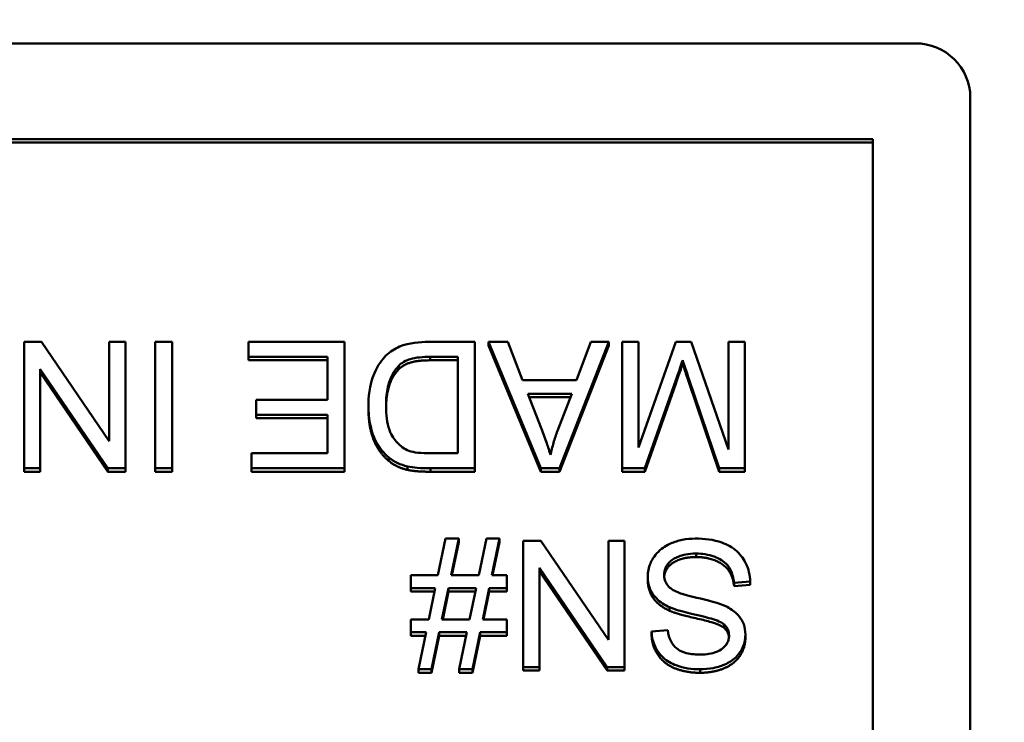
# Model space of a CAD drawing. Header units: inches. Extents: x 9.4 to 55.3, y 0.3 to 33.1.
# Tile 168 of 173: x 40.165 to 40.701, y 30.522 to 30.904. Entities that reach past the tile are written whole.
import ezdxf

# ---------------------------------------------------------------- set-up
doc = ezdxf.new("R2010")
doc.units = ezdxf.units.IN
doc.header["$MEASUREMENT"] = 0
for name, color, linetype, lineweight in [('Dimensions(ANSI)', 7, 'Continuous', 25), ('Visible Edges(ANSI)', 7, 'Continuous', 50), ('Visible Tangent Edges(ANSI)', 7, 'Continuous', 50)]:
    doc.layers.add(name, color=color, linetype=linetype, lineweight=lineweight)
doc.styles.add('Copy of DEFAULT-ANSI', font='arial.ttf')
doc.dimstyles.new('Copy of DEFAULT-ANSI-06', dxfattribs={"dimtxt": 0.5, "dimasz": 0.098425, "dimexe": 0.125, "dimexo": 0.0625, "dimgap": 0.031496, "dimtad": 0, "dimtih": 1, "dimtoh": 1, "dimrnd": 1e-08, "dimzin": 0, "dimdsep": 46, "dimtxsty": 'Copy of DEFAULT-ANSI', "dimcen": 0.09, "dimdle": 0.393701, "dimclrd": 179, "dimclre": 179, "dimclrt": 179, "dimadec": 0, "dimazin": 0, "dimtfac": 1, "dimtofl": 0, "dimtmove": 0, "dimatfit": 3, "dimfxl": 1, "dimtolj": 1, "dimtzin": 0, "dimlwd": 25, "dimlwe": 25, "dimarcsym": 0})

# ---------------------------------------------------------------- blocks, each defined once
blk = doc.blocks.new('*D7')
at = {"layer": 'Defpoints', "color": 0, "linetype": 'Continuous'}
for p in [(41.47258, 31.30528), (39.75677, 22.99939), (43.62103, 22.99939)]:
    blk.add_point(p, dxfattribs=at)
at = {"layer": 'Dimensions(ANSI)', "color": 179, "linetype": 'Continuous', "lineweight": 25}
for p, q in [((41.53508, 31.30528), (43.74603, 31.30528)), ((43.62103, 31.20686), (43.62103, 29.18605)), ((43.62103, 23.09781), (43.62103, 25.11862)), ((39.81927, 22.99939), (43.74603, 22.99939))]:
    blk.add_line(p, q, dxfattribs=at)
at = {"layer": 'Dimensions(ANSI)', "color": 179, "linetype": 'Continuous'}
for points in [[(43.60462, 31.20686), (43.63743, 31.20686), (43.62103, 31.30528)], [(43.60462, 23.09781), (43.63743, 23.09781), (43.62103, 22.99939)]]:
    blk.add_solid(points, dxfattribs=at)
at = {"layer": 'Dimensions(ANSI)', "color": 179, "linetype": 'Continuous', "lineweight": 25, "insert": (43.3006, 25.15012), "char_height": 0.5, "attachment_point": 1, "rotation": 90, "style": 'Copy of DEFAULT-ANSI'}
blk.add_mtext('\\A1;8.31 [210.97]', dxfattribs=at)

msp = doc.modelspace()

# ---------------------------------------------------------------- linework, layer by layer
at = {"layer": 'Visible Edges(ANSI)'}
for p, q in [((39.01214, 30.89132), (40.65214, 30.89132)), ((40.68214, 30.86187), (40.68214, 30.13534)), ((39.03521, 30.83922), (40.62907, 30.83922)), ((40.62907, 30.83922), (40.62907, 30.15799)), ((40.62907, 30.83732), (39.03521, 30.83732)), ((40.17665, 30.72892), (40.16716, 30.72892)), ((40.16716, 30.72892), (40.16716, 30.6602)), ((40.21347, 30.67497), (40.17665, 30.72892)), ((40.22232, 30.72892), (40.21347, 30.72892)), ((40.21347, 30.72892), (40.21347, 30.67497)), ((40.22232, 30.6602), (40.22232, 30.72892)), ((40.24783, 30.72892), (40.23854, 30.72892)), ((40.23854, 30.72892), (40.23854, 30.6602)), ((40.24783, 30.6602), (40.24783, 30.72892)), ((40.34162, 30.72892), (40.28934, 30.72892)), ((40.28934, 30.72892), (40.28934, 30.7208)), ((40.34162, 30.6602), (40.34162, 30.72892)), ((40.41248, 30.72892), (40.38719, 30.72892)), ((40.41248, 30.6602), (40.41248, 30.72892)), ((40.4304, 30.72892), (40.41984, 30.72892)), ((40.41984, 30.72892), (40.44844, 30.6602)), ((40.41984, 30.72702), (40.41984, 30.72892)), ((40.44844, 30.6583), (40.41984, 30.72702)), ((40.43851, 30.70813), (40.4304, 30.72892)), ((40.45847, 30.6602), (40.48536, 30.72892)), ((40.48536, 30.72702), (40.45847, 30.6583)), ((40.47554, 30.72892), (40.46786, 30.70813)), ((40.48536, 30.72892), (40.47554, 30.72892)), ((40.48536, 30.72702), (40.48536, 30.72892)), ((40.50152, 30.72892), (40.49261, 30.72892)), ((40.49261, 30.72892), (40.49261, 30.6602)), ((40.52196, 30.72892), (40.50152, 30.67141)), ((40.50152, 30.67141), (40.50152, 30.72892)), ((40.53028, 30.72892), (40.52196, 30.72892)), ((40.55055, 30.67041), (40.53028, 30.72892)), ((40.55946, 30.72892), (40.55055, 30.72892)), ((40.55055, 30.72892), (40.55055, 30.67041)), ((40.55946, 30.6602), (40.55946, 30.72892)), ((40.28934, 30.7208), (40.33234, 30.7208)), ((40.28934, 30.7189), (40.28934, 30.7208)), ((40.33234, 30.7208), (40.33234, 30.69744)), ((40.38825, 30.7208), (40.40319, 30.7208)), ((40.40319, 30.7208), (40.40319, 30.66832)), ((40.33234, 30.7189), (40.28934, 30.7189)), ((40.37113, 30.71408), (40.37113, 30.71598)), ((40.40319, 30.7189), (40.38825, 30.7189)), ((40.52559, 30.71712), (40.52559, 30.71902)), ((40.17601, 30.6602), (40.17601, 30.71415)), ((40.17601, 30.71415), (40.21283, 30.6602)), ((40.21283, 30.6583), (40.17601, 30.71225)), ((40.46786, 30.70813), (40.43851, 30.70813)), ((40.50504, 30.6602), (40.52185, 30.70802)), ((40.52185, 30.70612), (40.50504, 30.6583)), ((40.52895, 30.70886), (40.54554, 30.6602)), ((40.54554, 30.6583), (40.52895, 30.70696)), ((40.44876, 30.68167), (40.44139, 30.70074)), ((40.44139, 30.70074), (40.46519, 30.70074)), ((40.46519, 30.70074), (40.45745, 30.68057)), ((40.33234, 30.69744), (40.29355, 30.69744)), ((40.29355, 30.69744), (40.29355, 30.68932)), ((40.35459, 30.69229), (40.35459, 30.69419)), ((40.46446, 30.69884), (40.44213, 30.69884)), ((40.29355, 30.68932), (40.33234, 30.68932)), ((40.29355, 30.68742), (40.29355, 30.68932)), ((40.33234, 30.68932), (40.33234, 30.66832)), ((40.33234, 30.68742), (40.29355, 30.68742)), ((40.33234, 30.66832), (40.29094, 30.66832)), ((40.29094, 30.66832), (40.29094, 30.6602)), ((40.40319, 30.66832), (40.38847, 30.66832)), ((40.36563, 30.66422), (40.36563, 30.66612)), ((40.16716, 30.6602), (40.17601, 30.6602)), ((40.16716, 30.6583), (40.16716, 30.6602)), ((40.17601, 30.6583), (40.16716, 30.6583)), ((40.17601, 30.6583), (40.17601, 30.6602)), ((40.21283, 30.6602), (40.22232, 30.6602)), ((40.21283, 30.6583), (40.21283, 30.6602)), ((40.22232, 30.6583), (40.21283, 30.6583)), ((40.22232, 30.6583), (40.22232, 30.6602)), ((40.23854, 30.6602), (40.24783, 30.6602)), ((40.23854, 30.6583), (40.23854, 30.6602)), ((40.24783, 30.6583), (40.23854, 30.6583)), ((40.24783, 30.6583), (40.24783, 30.6602)), ((40.29094, 30.6602), (40.34162, 30.6602)), ((40.29094, 30.6583), (40.29094, 30.6602)), ((40.34162, 30.6583), (40.29094, 30.6583)), ((40.34162, 30.6583), (40.34162, 30.6602)), ((40.38836, 30.6602), (40.41248, 30.6602)), ((40.41248, 30.6583), (40.38836, 30.6583)), ((40.41248, 30.6583), (40.41248, 30.6602)), ((40.44844, 30.6602), (40.45847, 30.6602)), ((40.44844, 30.6583), (40.44844, 30.6602)), ((40.45847, 30.6583), (40.44844, 30.6583)), ((40.45847, 30.6583), (40.45847, 30.6602)), ((40.49261, 30.6602), (40.50504, 30.6602)), ((40.49261, 30.6583), (40.49261, 30.6602)), ((40.50504, 30.6583), (40.49261, 30.6583)), ((40.50504, 30.6583), (40.50504, 30.6602)), ((40.54554, 30.6602), (40.55946, 30.6602)), ((40.54554, 30.6583), (40.54554, 30.6602)), ((40.55946, 30.6583), (40.54554, 30.6583)), ((40.55946, 30.6583), (40.55946, 30.6602)), ((40.39658, 30.62192), (40.39241, 30.60196)), ((40.40373, 30.62192), (40.39658, 30.62192)), ((40.39956, 30.60196), (40.40373, 30.62192)), ((40.40373, 30.62002), (40.39996, 30.60196)), ((40.40373, 30.62002), (40.40373, 30.62192)), ((40.41877, 30.62192), (40.41461, 30.60196)), ((40.42592, 30.62192), (40.41877, 30.62192)), ((40.42176, 30.60196), (40.42592, 30.62192)), ((40.42592, 30.62002), (40.42216, 30.60196)), ((40.42592, 30.62002), (40.42592, 30.62192)), ((40.44833, 30.62077), (40.43883, 30.62077)), ((40.43883, 30.62077), (40.43883, 30.55204)), ((40.48514, 30.56682), (40.44833, 30.62077)), ((40.494, 30.62077), (40.48514, 30.62077)), ((40.48514, 30.62077), (40.48514, 30.56682)), ((40.494, 30.55204), (40.494, 30.62077)), ((40.44769, 30.55204), (40.44769, 30.606)), ((40.44769, 30.606), (40.4845, 30.55204)), ((40.4845, 30.55014), (40.44769, 30.6041)), ((40.39241, 30.60196), (40.37764, 30.60196)), ((40.37764, 30.60196), (40.37764, 30.595)), ((40.41461, 30.60196), (40.39956, 30.60196)), ((40.42982, 30.60196), (40.42176, 30.60196)), ((40.42982, 30.595), (40.42982, 30.60196)), ((40.50659, 30.59944), (40.50659, 30.60134)), ((40.5536, 30.59793), (40.56235, 30.59866)), ((40.5536, 30.59603), (40.5536, 30.59793)), ((40.56235, 30.59676), (40.56235, 30.59866)), ((40.37764, 30.595), (40.39097, 30.595)), ((40.37764, 30.5931), (40.37764, 30.595)), ((40.39058, 30.5931), (40.37764, 30.5931)), ((40.39097, 30.595), (40.38745, 30.57797)), ((40.3946, 30.57797), (40.39812, 30.595)), ((40.39812, 30.5931), (40.395, 30.57797)), ((40.39812, 30.595), (40.41317, 30.595)), ((40.39812, 30.5931), (40.39812, 30.595)), ((40.41277, 30.5931), (40.39812, 30.5931)), ((40.41317, 30.595), (40.40959, 30.57797)), ((40.4168, 30.57797), (40.42032, 30.595)), ((40.42032, 30.5931), (40.41719, 30.57797)), ((40.42032, 30.595), (40.42982, 30.595)), ((40.42032, 30.5931), (40.42032, 30.595)), ((40.42982, 30.5931), (40.42032, 30.5931)), ((40.42982, 30.5931), (40.42982, 30.595)), ((40.56235, 30.59676), (40.5536, 30.59603)), ((40.38745, 30.57797), (40.37764, 30.57797)), ((40.37764, 30.57797), (40.37764, 30.57101)), ((40.40959, 30.57797), (40.3946, 30.57797)), ((40.42982, 30.57797), (40.4168, 30.57797)), ((40.42982, 30.57101), (40.42982, 30.57797)), ((40.37764, 30.57101), (40.38596, 30.57101)), ((40.37764, 30.56911), (40.37764, 30.57101)), ((40.38596, 30.57101), (40.3818, 30.55089)), ((40.38895, 30.55089), (40.39316, 30.57101)), ((40.39316, 30.57101), (40.40815, 30.57101)), ((40.39316, 30.56911), (40.39316, 30.57101)), ((40.40815, 30.57101), (40.40399, 30.55089)), ((40.41114, 30.55089), (40.4153, 30.57101)), ((40.4153, 30.57101), (40.42982, 30.57101)), ((40.4153, 30.56911), (40.4153, 30.57101)), ((40.42982, 30.56911), (40.42982, 30.57101)), ((40.51753, 30.57205), (40.50867, 30.57137)), ((40.50867, 30.56947), (40.50867, 30.57137)), ((40.5481, 30.5734), (40.5481, 30.5753)), ((40.38557, 30.56911), (40.37764, 30.56911)), ((40.39316, 30.56911), (40.38895, 30.54899)), ((40.40776, 30.56911), (40.39316, 30.56911)), ((40.4153, 30.56911), (40.41114, 30.54899)), ((40.42982, 30.56911), (40.4153, 30.56911)), ((40.55973, 30.5679), (40.55973, 30.5698)), ((40.3818, 30.55089), (40.38895, 30.55089)), ((40.3818, 30.54899), (40.3818, 30.55089)), ((40.38895, 30.54899), (40.3818, 30.54899)), ((40.38895, 30.54899), (40.38895, 30.55089)), ((40.40399, 30.55089), (40.41114, 30.55089)), ((40.40399, 30.54899), (40.40399, 30.55089)), ((40.41114, 30.54899), (40.40399, 30.54899)), ((40.41114, 30.54899), (40.41114, 30.55089)), ((40.43883, 30.55204), (40.44769, 30.55204)), ((40.43883, 30.55014), (40.43883, 30.55204)), ((40.44769, 30.55014), (40.43883, 30.55014)), ((40.44769, 30.55014), (40.44769, 30.55204)), ((40.4845, 30.55204), (40.494, 30.55204)), ((40.4845, 30.55014), (40.4845, 30.55204)), ((40.494, 30.55014), (40.4845, 30.55014)), ((40.494, 30.55014), (40.494, 30.55204))]:
    msp.add_line(p, q, dxfattribs=at)
msp.add_ellipse((40.65214, 30.86187), major_axis=(0.03, 0), ratio=0.981793, start_param=0, end_param=1.570796, dxfattribs=at)
for points, degree, knots in [([(40.38719, 30.72892), (40.38269, 30.72892), (40.37681, 30.72848), (40.3687, 30.72518), (40.36632, 30.72362), (40.36198, 30.71931), (40.35975, 30.71653), (40.35499, 30.70502), (40.35459, 30.69843), (40.35459, 30.69419)], 3, [-0.1200795, -0.1200795, -0.1200795, -0.1200795, -0.0782796, -0.0782796, -0.0553638, -0.0553638, -0.0328697, -0.0328697, 0, 0, 0, 0]), ([(40.37113, 30.71598), (40.37193, 30.71679), (40.37284, 30.71746), (40.37517, 30.71879), (40.37652, 30.71928), (40.38029, 30.72048), (40.38415, 30.7208), (40.38825, 30.7208)], 3, [-0.04708302, -0.04708302, -0.04708302, -0.04708302, -0.04035783, -0.04035783, -0.03126514, -0.03126514, 0, 0, 0, 0]), ([(40.36414, 30.69404), (40.36414, 30.69708), (40.36435, 30.70023), (40.36556, 30.70657), (40.36648, 30.70883), (40.36822, 30.71247), (40.36949, 30.71438), (40.37113, 30.71598)], 3, [-0.04322359, -0.04322359, -0.04322359, -0.04322359, -0.03115537, -0.03115537, -0.01763793, -0.01763793, 0, 0, 0, 0]), ([(40.52185, 30.70802), (40.52258, 30.71009), (40.52336, 30.71233), (40.52456, 30.71587), (40.52512, 30.71755), (40.52559, 30.71902)], 3, [-0.02908715, -0.02908715, -0.02908715, -0.02908715, -0.01194965, -0.01194965, 0, 0, 0, 0]), ([(40.52559, 30.71902), (40.52601, 30.71769), (40.52652, 30.71613), (40.5276, 30.71287), (40.5283, 30.71078), (40.52895, 30.70886)], 3, [-0.02649368, -0.02649368, -0.02649368, -0.02649368, -0.01572996, -0.01572996, 0, 0, 0, 0]), ([(40.37113, 30.71408), (40.36782, 30.71084), (40.36425, 30.70028), (40.36414, 30.69309)], 2, [0, 0, 0, 1, 1.938197, 1.938197, 1.938197]), ([(40.35459, 30.69419), (40.35459, 30.69057), (40.35491, 30.68692), (40.35643, 30.67998), (40.35751, 30.67695), (40.36066, 30.67111), (40.36286, 30.66839), (40.36563, 30.66612)], 3, [-0.07618913, -0.07618913, -0.07618913, -0.07618913, -0.05129348, -0.05129348, -0.02748299, -0.02748299, 0, 0, 0, 0]), ([(40.37652, 30.66973), (40.37532, 30.67018), (40.3742, 30.67078), (40.37205, 30.67229), (40.37106, 30.6732), (40.3688, 30.67571), (40.36721, 30.67776), (40.36462, 30.68491), (40.36414, 30.68946), (40.36414, 30.69404)], 3, [-0.1050644, -0.1050644, -0.1050644, -0.1050644, -0.0860517, -0.0860517, -0.0659504, -0.0659504, -0.0354965, -0.0354965, 0, 0, 0, 0]), ([(40.45366, 30.66743), (40.45306, 30.66951), (40.45234, 30.67171), (40.45074, 30.67638), (40.44974, 30.67909), (40.44876, 30.68167)], 3, [-0.03821039, -0.03821039, -0.03821039, -0.03821039, -0.02142386, -0.02142386, 0, 0, 0, 0]), ([(40.45745, 30.68057), (40.45666, 30.67841), (40.45594, 30.67622), (40.45468, 30.67184), (40.45413, 30.66964), (40.45366, 30.66743)], 3, [-0.03539152, -0.03539152, -0.03539152, -0.03539152, -0.01755394, -0.01755394, 0, 0, 0, 0]), ([(40.38847, 30.66832), (40.38617, 30.66832), (40.38366, 30.6684), (40.37966, 30.66887), (40.37793, 30.6692), (40.37652, 30.66973)], 3, [-0.0269249, -0.0269249, -0.0269249, -0.0269249, -0.01152465, -0.01152465, 0, 0, 0, 0]), ([(40.36563, 30.66612), (40.36705, 30.66491), (40.36861, 30.66391), (40.37208, 30.66225), (40.37395, 30.66163), (40.37588, 30.66119)], 3, [-0.02936972, -0.02936972, -0.02936972, -0.02936972, -0.01506774, -0.01506774, 0, 0, 0, 0]), ([(40.37588, 30.66119), (40.37755, 30.66081), (40.37945, 30.66058), (40.3835, 30.66026), (40.38601, 30.6602), (40.38836, 30.6602)], 3, [-0.03094406, -0.03094406, -0.03094406, -0.03094406, -0.01790256, -0.01790256, 0, 0, 0, 0]), ([(40.53247, 30.62192), (40.53009, 30.62192), (40.52772, 30.62172), (40.52319, 30.62081), (40.52107, 30.62015), (40.517, 30.61833), (40.51457, 30.61696), (40.51004, 30.61253), (40.50877, 30.61015), (40.50707, 30.60617), (40.50659, 30.6038), (40.50659, 30.60134)], 3, [-0.07460843, -0.07460843, -0.07460843, -0.07460843, -0.06031583, -0.06031583, -0.04686611, -0.04686611, -0.0334595, -0.0334595, -0.0191311, -0.0191311, 0, 0, 0, 0]), ([(40.56235, 30.59866), (40.56229, 30.60037), (40.56208, 30.60206), (40.5613, 30.60533), (40.56075, 30.60687), (40.55906, 30.61032), (40.5575, 30.61279), (40.55267, 30.61716), (40.54994, 30.6187), (40.54241, 30.6214), (40.5373, 30.62192), (40.53247, 30.62192)], 3, [-0.1265646, -0.1265646, -0.1265646, -0.1265646, -0.1063105, -0.1063105, -0.0867708, -0.0867708, -0.06092, -0.06092, -0.0367883, -0.0367883, 0, 0, 0, 0]), ([(40.5155, 30.60212), (40.5155, 30.60285), (40.51558, 30.60357), (40.5159, 30.60499), (40.51614, 30.60567), (40.5169, 30.60725), (40.5176, 30.6084), (40.52016, 30.61072), (40.52178, 30.61159), (40.52553, 30.61302), (40.52856, 30.6138), (40.53289, 30.6138)], 3, [-0.1198464, -0.1198464, -0.1198464, -0.1198464, -0.1021476, -0.1021476, -0.0845665, -0.0845665, -0.0597157, -0.0597157, -0.033016, -0.033016, 0, 0, 0, 0]), ([(40.53289, 30.6138), (40.53625, 30.6138), (40.53958, 30.61332), (40.54389, 30.61169), (40.54618, 30.61074), (40.54963, 30.60791), (40.55069, 30.60662), (40.55268, 30.60284), (40.5533, 30.60036), (40.5536, 30.59793)], 3, [-0.107324, -0.107324, -0.107324, -0.107324, -0.0533157, -0.0533157, -0.0330085, -0.0330085, -0.0190304, -0.0190304, 0, 0, 0, 0]), ([(40.53289, 30.6119), (40.52761, 30.6119), (40.51945, 30.60881), (40.51579, 30.60382), (40.51554, 30.60116)], 2, [0, 0, 0, 1, 2, 2.851816, 2.851816, 2.851816]), ([(40.50659, 30.60134), (40.50659, 30.59913), (40.50694, 30.59696), (40.50831, 30.59345), (40.50929, 30.59147), (40.5133, 30.58736), (40.51584, 30.58578), (40.51849, 30.58457)], 3, [-0.07507244, -0.07507244, -0.07507244, -0.07507244, -0.04408363, -0.04408363, -0.02229668, -0.02229668, 0, 0, 0, 0]), ([(40.52372, 30.59243), (40.52262, 30.59283), (40.52151, 30.59332), (40.51965, 30.59439), (40.51884, 30.59496), (40.51715, 30.5966), (40.51658, 30.59759), (40.51572, 30.59963), (40.5155, 30.60086), (40.5155, 30.60212)], 3, [-0.02852942, -0.02852942, -0.02852942, -0.02852942, -0.02232332, -0.02232332, -0.01714408, -0.01714408, -0.00977945, -0.00977945, 0, 0, 0, 0]), ([(40.54981, 30.58473), (40.5458, 30.58683), (40.53832, 30.58853), (40.52915, 30.59076), (40.52551, 30.59173), (40.52372, 30.59243)], 3, [-0.03234716, -0.03234716, -0.03234716, -0.03234716, -0.01467423, -0.01467423, 0, 0, 0, 0]), ([(40.51849, 30.58457), (40.52305, 30.58253), (40.53215, 30.58071), (40.54062, 30.57857), (40.54391, 30.57761), (40.54688, 30.57616), (40.54758, 30.57575), (40.5481, 30.5753)], 3, [-0.05341386, -0.05341386, -0.05341386, -0.05341386, -0.02217686, -0.02217686, -0.00529645, -0.00529645, 0, 0, 0, 0]), ([(40.55973, 30.5698), (40.55973, 30.57169), (40.55944, 30.57354), (40.55826, 30.57676), (40.5574, 30.57845), (40.55424, 30.58206), (40.55211, 30.58355), (40.54981, 30.58473)], 3, [-0.05817705, -0.05817705, -0.05817705, -0.05817705, -0.03691839, -0.03691839, -0.0197421, -0.0197421, 0, 0, 0, 0]), ([(40.50867, 30.57137), (40.50872, 30.56994), (40.5089, 30.56851), (40.50956, 30.56575), (40.51002, 30.56444), (40.51162, 30.56106), (40.513, 30.55907), (40.51718, 30.55518), (40.51979, 30.55386), (40.52614, 30.55144), (40.5306, 30.55084), (40.53503, 30.55084)], 3, [-0.08343018, -0.08343018, -0.08343018, -0.08343018, -0.07466311, -0.07466311, -0.06617295, -0.06617295, -0.05190279, -0.05190279, -0.03376526, -0.03376526, 0, 0, 0, 0]), ([(40.53466, 30.55885), (40.532, 30.55885), (40.5292, 30.55912), (40.52446, 30.56066), (40.52309, 30.5616), (40.52103, 30.56328), (40.52004, 30.56452), (40.51828, 30.56783), (40.51775, 30.56993), (40.51753, 30.57205)], 3, [-0.04613229, -0.04613229, -0.04613229, -0.04613229, -0.03698273, -0.03698273, -0.02895659, -0.02895659, -0.01653601, -0.01653601, 0, 0, 0, 0]), ([(40.5481, 30.5753), (40.54856, 30.5749), (40.54897, 30.57445), (40.54967, 30.57349), (40.54996, 30.57299), (40.55063, 30.57141), (40.55082, 30.5703), (40.55082, 30.56917)], 3, [-0.01796358, -0.01796358, -0.01796358, -0.01796358, -0.0132861, -0.0132861, -0.00877245, -0.00877245, 0, 0, 0, 0]), ([(40.55082, 30.56917), (40.55082, 30.56849), (40.55075, 30.56782), (40.55043, 30.56651), (40.5502, 30.56589), (40.54925, 30.56407), (40.54833, 30.56303), (40.54651, 30.56151), (40.54525, 30.5606), (40.54037, 30.55909), (40.53738, 30.55885), (40.53466, 30.55885)], 3, [-0.08933799, -0.08933799, -0.08933799, -0.08933799, -0.07672435, -0.07672435, -0.06432005, -0.06432005, -0.03885678, -0.03885678, -0.02076792, -0.02076792, 0, 0, 0, 0]), ([(40.53503, 30.55084), (40.53743, 30.55084), (40.53983, 30.55104), (40.54508, 30.55207), (40.54722, 30.55288), (40.55077, 30.55445), (40.55276, 30.5557), (40.55651, 30.55934), (40.55769, 30.5615), (40.55929, 30.56525), (40.55973, 30.56748), (40.55973, 30.5698)], 3, [-0.05528023, -0.05528023, -0.05528023, -0.05528023, -0.04954856, -0.04954856, -0.0425134, -0.0425134, -0.03148023, -0.03148023, -0.01801418, -0.01801418, 0, 0, 0, 0])]:
    msp.add_open_spline(points, degree=degree, knots=knots, dxfattribs=at)
for points in [[(40.38825, 30.7189), (40.38132, 30.7189), (40.37342, 30.71639), (40.37113, 30.71408)], [(40.52559, 30.71712), (40.52441, 30.7134), (40.52185, 30.70612)], [(40.52895, 30.70696), (40.52665, 30.71377), (40.52559, 30.71712)], [(40.36563, 30.66422), (40.36008, 30.66877), (40.35459, 30.68307), (40.35459, 30.69229)], [(40.37588, 30.65929), (40.36985, 30.66065), (40.36563, 30.66422)], [(40.38836, 30.6583), (40.3802, 30.6583), (40.37588, 30.65929)], [(40.5536, 30.59603), (40.55296, 30.60122), (40.54842, 30.60782), (40.53887, 30.6119), (40.53289, 30.6119)], [(40.51849, 30.58267), (40.51241, 30.58545), (40.50659, 30.59394), (40.50659, 30.59944)], [(40.5481, 30.5734), (40.54538, 30.57576), (40.5227, 30.58079), (40.51849, 30.58267)], [(40.55077, 30.56824), (40.55046, 30.57131), (40.5481, 30.5734)], [(40.53503, 30.54894), (40.52724, 30.54894), (40.51534, 30.55386), (40.50889, 30.56345), (40.50867, 30.56947)], [(40.55973, 30.5679), (40.55973, 30.56266), (40.5537, 30.55365), (40.54213, 30.54894), (40.53503, 30.54894)]]:
    msp.add_open_spline(points, degree=2, dxfattribs=at)
at = {"layer": 'Visible Tangent Edges(ANSI)'}
for p, q in [((40.38825, 30.7189), (40.38825, 30.7208)), ((40.52185, 30.70612), (40.52185, 30.70802)), ((40.52895, 30.70696), (40.52895, 30.70886)), ((40.37588, 30.65929), (40.37588, 30.66119)), ((40.38836, 30.6583), (40.38836, 30.6602)), ((40.53289, 30.6119), (40.53289, 30.6138)), ((40.51849, 30.58267), (40.51849, 30.58457)), ((40.53503, 30.54894), (40.53503, 30.55084))]:
    msp.add_line(p, q, dxfattribs=at)

# ---------------------------------------------------------------- dimensions: what is measured, and where the dimension line sits
at = {"layer": 'Dimensions(ANSI)', "color": 179, "linetype": 'Continuous', "lineweight": 25}
dim = msp.add_linear_dim(base=(43.62103, 22.99939), p1=(41.47258, 31.30528), p2=(39.75677, 22.99939), angle=270, dimstyle='Copy of DEFAULT-ANSI-06', override={"dimtih": 0, "dimtoh": 0, "dimdec": 2, "dimtp": 0, "dimtm": 0, "dimtdec": 2, "dimatfit": 1}, dxfattribs=at)
dim.commit()
dim.dimension.update_dxf_attribs({"geometry": '*D7', "text_midpoint": (43.62103, 27.15233), "dimtype": 160})

doc.saveas('drawing.dxf')
